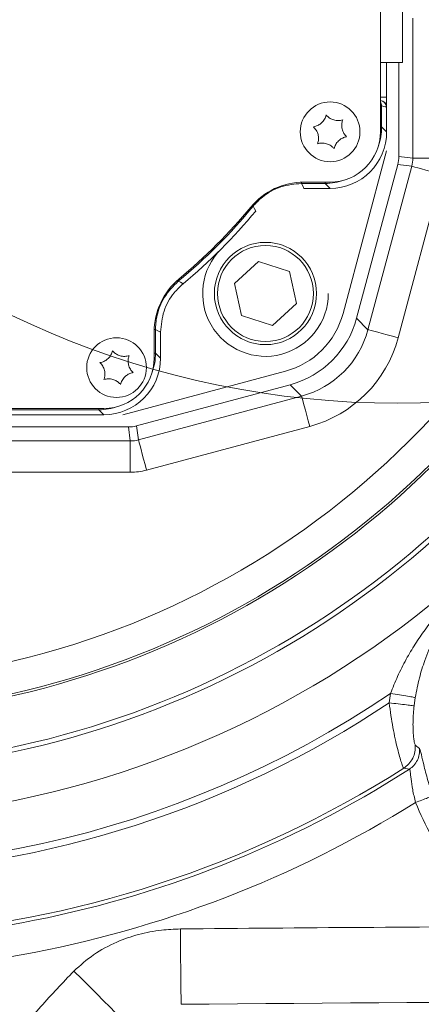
# Model space of a CAD drawing. Header units: millimetres. Extents: x 0 to 8410, y 0 to 5940.
# Tile 63 of 256: x 2015 to 2079, y 2549 to 2705. Entities that reach past the tile are written whole.
import ezdxf

# ---------------------------------------------------------------- set-up
doc = ezdxf.new("R2010")
doc.units = ezdxf.units.MM
doc.header["$LTSCALE"] = 10

msp = doc.modelspace()

# ---------------------------------------------------------------- linework, layer by layer
at = {"color": 7, "linetype": 'Continuous', "lineweight": 0}
for p, q in [((2072.705364, 2777.574781), (2072.705364, 2687.574747)), ((2076.205364, 2712.353292), (2076.205364, 2698.574755)), ((2072.705364, 2698.574755), (2076.205364, 2698.574755)), ((2073.705367, 2698.574755), (2073.705367, 2693.074766)), ((2075.642808, 2683.672938), (2075.642808, 2698.574755)), ((2073.705367, 2693.074766), (2072.705364, 2693.074766)), ((2072.705364, 2692.557308), (2072.722665, 2692.55701)), ((2073.705367, 2693.074766), (2073.705367, 2691.557142)), ((2073.705367, 2687.573376), (2073.705367, 2691.557142)), ((2066.772303, 2658.700201), (2073.705367, 2684.574756)), ((2068.919806, 2657.926563), (2075.473091, 2682.383749)), ((2064.705371, 2679.574761), (2060.542858, 2679.574761)), ((2060.542143, 2678.574774), (2064.706742, 2678.574774)), ((2049.464083, 2663.438264), (2053.30336, 2666.939709)), ((2053.30336, 2666.939709), (2058.255321, 2665.36552)), ((2058.255321, 2665.36552), (2059.368006, 2660.289887)), ((2050.576775, 2658.36266), (2049.464083, 2663.438264)), ((2059.368006, 2660.289887), (2055.528729, 2656.788472)), ((2055.528729, 2656.788472), (2050.576775, 2658.36266)), ((2036.705366, 2655.737254), (2036.705366, 2651.574764)), ((2037.705368, 2651.573393), (2037.705368, 2655.737969)), ((2031.705363, 2642.57476), (2057.579918, 2649.507824)), ((2033.896371, 2640.807036), (2058.353564, 2647.360328)), ((2028.705372, 2643.574748), (1938.705369, 2643.574748)), ((1938.703998, 2642.57476), (2028.706743, 2642.57476)), ((1934.803529, 2640.637312), (2032.607197, 2640.637312))]:
    msp.add_line(p, q, dxfattribs=at)
at = {"color": 8, "linetype": 'Continuous', "lineweight": 0}
for p, q in [((2077.868155, 2683.379951), (2077.868155, 2705.642107)), ((2072.911008, 2691.721919), (2072.705364, 2691.721919)), ((2072.911008, 2691.721919), (2072.911008, 2688.367757)), ((2073.705367, 2691.557142), (2073.670312, 2691.557768)), ((2072.911008, 2688.367757), (2072.705364, 2688.367757)), ((2072.911008, 2688.367757), (2073.705367, 2687.573376)), ((2075.642808, 2683.672938), (2077.868155, 2683.379951)), ((2077.868155, 2683.379951), (2082.849129, 2683.379951)), ((2070.736787, 2656.109575), (2077.698431, 2682.090792)), ((2077.698431, 2682.090792), (2075.473091, 2682.383749)), ((2060.169062, 2679.369125), (2060.169062, 2679.568413)), ((2063.912383, 2679.369125), (2060.169062, 2679.369125)), ((2063.912383, 2679.369125), (2063.912383, 2679.574761)), ((2064.706742, 2678.574774), (2063.912383, 2679.369125)), ((2082.50968, 2680.801603), (2075.548037, 2654.820416)), ((2068.919806, 2657.926563), (2070.736787, 2656.109575)), ((2036.91101, 2656.111065), (2036.711721, 2656.111065)), ((2036.91101, 2656.111065), (2036.91101, 2652.367744)), ((2036.705366, 2652.367744), (2036.91101, 2652.367744)), ((2036.91101, 2652.367744), (2037.705368, 2651.573393)), ((2060.170545, 2645.54334), (2058.353564, 2647.360328)), ((2034.189342, 2638.581696), (2060.170545, 2645.54334)), ((2027.912377, 2643.369112), (1939.498349, 2643.369112)), ((2027.912377, 2643.574748), (2027.912377, 2643.369112)), ((2028.706743, 2642.57476), (2027.912377, 2643.369112)), ((2032.900168, 2638.411972), (2032.607197, 2640.637312)), ((2033.896371, 2640.807036), (2034.189342, 2638.581696)), ((2061.459719, 2640.732083), (2035.478516, 2633.770439)), ((2001.039534, 2638.411972), (2032.900168, 2638.411972)), ((2032.900168, 2638.411972), (2032.900168, 2633.430991)), ((2032.900168, 2633.430991), (2001.039534, 2633.430991)), ((2074.114664, 2596.768472), (2074.32442, 2598.253998)), ((2078.266955, 2597.611639), (2078.080921, 2596.294138)), ((2078.259839, 2590.054336), (2078.930153, 2589.506182)), ((2077.336288, 2586.209122), (2076.417572, 2586.356285))]:
    msp.add_line(p, q, dxfattribs=at)
at = {"color": 8, "linetype": 'Continuous', "lineweight": 0, "flags": 128}
for points in [[(2077.698431, 2682.090792), (2077.858529, 2682.047877), (2078.178121, 2681.962255), (2078.646234, 2681.836817), (2079.246833, 2681.675884), (2079.959309, 2681.484971), (2080.759241, 2681.270632), (2081.619194, 2681.040231), (2082.50968, 2680.801603)], [(2060.169062, 2679.369125), (2060.353472, 2678.976956), (2060.542143, 2678.574774)], [(2052.462524, 2675.740782), (2052.453986, 2675.747845), (2052.431284, 2675.76662), (2052.395276, 2675.796363), (2052.347316, 2675.83603), (2052.308409, 2675.868187)], [(2052.859521, 2674.975249), (2052.685327, 2675.311688), (2052.462524, 2675.740782)], [(2040.539338, 2663.817617), (2040.532282, 2663.826141), (2040.513514, 2663.84885), (2040.483757, 2663.884852), (2040.444112, 2663.932803), (2040.411955, 2663.971725)], [(2040.539338, 2663.817617), (2040.867394, 2663.647208), (2041.30487, 2663.420621)], [(2037.705368, 2655.737969), (2037.303171, 2655.926648), (2036.91101, 2656.111065)], [(2070.736787, 2656.109575), (2070.896885, 2656.066689), (2071.216478, 2655.981037), (2071.68459, 2655.855629), (2072.285189, 2655.694696), (2072.997666, 2655.503783), (2073.797597, 2655.289445), (2074.657551, 2655.059013), (2075.548037, 2654.820416)], [(2060.170545, 2645.54334), (2060.213445, 2645.383242), (2060.299082, 2645.063642), (2060.424513, 2644.595537), (2060.585438, 2643.994931), (2060.776352, 2643.282446), (2060.99069, 2642.482522), (2061.221114, 2641.622576), (2061.459719, 2640.732083)], [(2034.189342, 2638.581696), (2034.232243, 2638.421598), (2034.317872, 2638.101998), (2034.44331, 2637.633893), (2034.604235, 2637.033287), (2034.795141, 2636.320803), (2035.009487, 2635.520879), (2035.239911, 2634.660933), (2035.478516, 2633.770439)], [(2040.985069, 2548.81728), (2040.982275, 2549.117539), (2040.975473, 2549.847397), (2040.964923, 2550.980064), (2040.951012, 2552.473936), (2040.934241, 2554.274085), (2040.915235, 2556.314382), (2040.894693, 2558.519843), (2040.873362, 2560.809466)], [(2031.777381, 2546.255025), (2031.217902, 2546.813581), (2030.499338, 2547.530952), (2029.63735, 2548.391494), (2028.650745, 2549.376461), (2027.560993, 2550.464395), (2026.391863, 2551.631573), (2025.16882, 2552.852574), (2023.918538, 2554.100785)]]:
    msp.add_lwpolyline(points, dxfattribs=at)
at = {"color": 7, "linetype": 'Continuous', "lineweight": 0}
for centre, radius in [((2075.419295, 2786.029622), 141.608243), ((2064.705367, 2687.574759), 4.75), ((2054.416046, 2661.864081), 8.135), ((2030.705367, 2650.074759), 4.75)]:
    msp.add_circle(centre, radius, dxfattribs=at)
at = {"color": 8, "linetype": 'Continuous', "lineweight": 0}
msp.add_circle((2054.416046, 2661.864081), 7.635, dxfattribs=at)
for centre, radius, start, end in [((1983.705367, 2732.574759), 132.755177, 277.99613311, 345.32495995), ((2072.670378, 2691.557826), 0.999934, 359.99667095, 88.99505651), ((2073.705215, 2693.557457), 2, 246.60281918, 269), ((1983.705367, 2732.574759), 154.43114, 196.82343481, 332.2378588), ((1983.705367, 2732.574759), 137.748325, 274.72133981, 337.49051778), ((1983.705367, 2732.574759), 138.098428, 275.06759624, 337.11894803), ((1983.705367, 2732.574759), 89.205642, 309.57679247, 320.42320753), ((1983.705367, 2732.574759), 146.087464, 275.06759624, 333.84936555), ((1983.705367, 2732.574759), 146.831798, 273.42514842, 333.20278983), ((1983.705367, 2732.574759), 162.030482, 219.51630016, 304.00544258), ((1983.705367, 2732.574759), 163.147752, 240.93881335, 303.65259833), ((1983.705367, 2732.574759), 173.134047, 245.49059863, 302.37740288), ((1983.705367, 2732.574759), 173.751675, 258.56593658, 302.60727734), ((1983.705367, 2732.574759), 178.744823, 258.56593658, 301.95423278), ((2158.705367, -10088.925241), 12650.283495, 90.2709315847, 90.5336935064), ((2158.705367, -10088.925241), 12638.290805, 89.8818476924, 90.5336935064)]:
    msp.add_arc(centre, radius, start, end, dxfattribs=at)
at = {"color": 7, "linetype": 'Continuous', "lineweight": 0}
for centre, radius, start, end in [((2064.705367, 2687.574759), 8, 270, 360), ((2060.542858, 2668.574759), 11, 90, 140.2081805), ((1983.705367, 2732.574759), 89, 309.7918195, 320.2081805), ((1983.705367, 2732.574759), 90, 309.79141064, 320.20858936), ((2054.416046, 2661.864081), 10, 135, 0), ((2047.705367, 2655.737268), 11, 129.7918195, 180), ((2054.215268, 2662.064859), 13, 285, 345), ((2028.705367, 2651.574759), 8, 270, 360)]:
    msp.add_arc(centre, radius, start, end, dxfattribs=at)
for centre, major_axis, ratio, start_param, end_param in [((2072.705215, 2691.557155), (1, -0.017455), 0.9998476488, 0.017450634, 1.5707963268), ((2064.703996, 2687.57613), (6.3659, -6.3659), 0.9996954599, 5.497939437, 7.0684311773), ((2070.623712, 2683.677946), (-4.976488, 0.655167), 0.9961291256, 3.0111939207, 3.2719913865), ((2054.392662, 2661.887465), (-10.660588, 10.660588), 0.9949358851, 2.6201894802, 3.6629958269), ((2028.703996, 2651.57613), (6.3659, -6.3659), 0.9996954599, 5.497939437, 7.0684311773), ((2032.602181, 2645.656415), (-0.655167, 4.976488), 0.9961291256, 3.0111939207, 3.2719913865)]:
    msp.add_ellipse(centre, major_axis=major_axis, ratio=ratio, start_param=start_param, end_param=end_param, dxfattribs=at)
at = {"color": 8, "linetype": 'Continuous', "lineweight": 0}
for centre, major_axis, ratio, start_param, end_param in [((2063.909791, 2688.370336), (6.365684, -6.365684), 0.9997292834, 0.4430451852, 0.7852458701), ((2072.810928, 2683.389993), (5.01494, -0.660229), 0.9884912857, 6.1527865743, 6.4135840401), ((2063.909791, 2688.370336), (6.365684, -6.365684), 0.9997292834, 5.497939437, 5.8401401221), ((2056.178517, 2660.10161), (10.696488, -10.696488), 0.9915966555, 5.7617821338, 6.8045884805), ((2056.178517, 2660.10161), (-14.214118, 14.214118), 0.9949358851, 2.6201894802, 3.6629958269), ((2027.909791, 2652.370336), (-6.365684, 6.365684), 0.9997292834, 3.5846378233, 3.9268385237), ((2027.909791, 2652.370336), (-6.365684, 6.365684), 0.9997292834, 2.3563467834, 2.6985474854), ((2032.890134, 2643.469199), (-0.660229, 5.01494), 0.9884912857, 3.0111939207, 3.2719913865), ((2032.890134, 2643.469199), (-1.310334, 9.952975), 0.9961291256, 3.0111939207, 3.2719913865)]:
    msp.add_ellipse(centre, major_axis=major_axis, ratio=ratio, start_param=start_param, end_param=end_param, dxfattribs=at)
at = {"color": 7, "linetype": 'Continuous', "lineweight": 0}
for points, knots in [([(2072.705364, 2692.322347), (2072.762912, 2692.235262), (2072.883184, 2692.053262), (2072.901471, 2691.835491), (2072.911008, 2691.721919)], [0, 0, 0, 0, 0.47848471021, 1, 1, 1, 1]), ([(2064.070283, 2690.25043), (2064.001148, 2690.032089), (2063.86178, 2689.591941), (2063.406414, 2689.011773), (2062.852191, 2688.610199), (2062.39779, 2688.429022), (2062.141433, 2688.376975), (2062.070637, 2688.362602)], [0, 0, 0, 0, 0.2469223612, 0.4977647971, 0.7104397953, 0.9200340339, 1, 1, 1, 1]), ([(2066.705017, 2689.462575), (2066.481369, 2689.413287), (2066.03052, 2689.313928), (2065.300407, 2689.418179), (2064.675524, 2689.697364), (2064.291387, 2690.000275), (2064.118134, 2690.196292), (2064.070283, 2690.25043)], [0, 0, 0, 0, 0.24691324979, 0.49774999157, 0.71042699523, 0.92002283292, 1, 1, 1, 1]), ([(2067.340097, 2686.786923), (2067.185575, 2686.955962), (2066.874081, 2687.29672), (2066.599355, 2687.981162), (2066.52868, 2688.66191), (2066.598951, 2689.146034), (2066.682064, 2689.394075), (2066.705017, 2689.462575)], [0, 0, 0, 0, 0.2469203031, 0.4977569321, 0.7104310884, 0.9200313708, 1, 1, 1, 1]), ([(2062.070637, 2688.362602), (2062.225159, 2688.193563), (2062.536654, 2687.852804), (2062.811382, 2687.168354), (2062.882057, 2686.487599), (2062.811773, 2686.003482), (2062.728669, 2685.75543), (2062.705717, 2685.686919)], [0, 0, 0, 0, 0.2469180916, 0.4977524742, 0.7104344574, 0.9200236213, 1, 1, 1, 1]), ([(2062.705717, 2685.686919), (2062.929365, 2685.736223), (2063.380214, 2685.835615), (2064.110324, 2685.731304), (2064.735214, 2685.452138), (2065.119332, 2685.149211), (2065.292599, 2684.953222), (2065.340451, 2684.899095)], [0, 0, 0, 0, 0.2469155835, 0.4977546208, 0.7104324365, 0.9200290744, 1, 1, 1, 1]), ([(2065.340451, 2684.899095), (2065.409583, 2685.117438), (2065.548943, 2685.557586), (2066.004348, 2686.137714), (2066.558532, 2686.539333), (2067.012944, 2686.720502), (2067.269301, 2686.772549), (2067.340097, 2686.786923)], [0, 0, 0, 0, 0.2469229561, 0.4977597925, 0.7104390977, 0.9200338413, 1, 1, 1, 1]), ([(2041.30487, 2663.420621), (2040.816797, 2662.959842), (2039.514311, 2661.730195), (2038.041799, 2659.103017), (2037.817512, 2656.859654), (2037.705368, 2655.737969)], [0, 0, 0, 0, 0.2305601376, 0.6152788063, 1, 1, 1, 1]), ([(2030.070289, 2652.750436), (2030.001158, 2652.532082), (2029.861803, 2652.091919), (2029.406394, 2651.511788), (2028.852196, 2651.1102), (2028.397794, 2650.929025), (2028.141429, 2650.876981), (2028.070627, 2650.862608)], [0, 0, 0, 0, 0.24692985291, 0.49776652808, 0.71043667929, 0.92003003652, 1, 1, 1, 1]), ([(2032.705023, 2651.962581), (2032.481372, 2651.913277), (2032.03052, 2651.813886), (2031.300407, 2651.918195), (2030.675523, 2652.197368), (2030.291383, 2652.500277), (2030.118137, 2652.696298), (2030.070289, 2652.750436)], [0, 0, 0, 0, 0.2469160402, 0.497753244, 0.7104295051, 0.920024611, 1, 1, 1, 1]), ([(2033.340095, 2649.286929), (2033.185573, 2649.455967), (2032.874077, 2649.796725), (2032.599362, 2650.48117), (2032.528685, 2651.161916), (2032.598957, 2651.64604), (2032.68207, 2651.894081), (2032.705023, 2651.962581)], [0, 0, 0, 0, 0.2469205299, 0.4977564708, 0.7104308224, 0.9200312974, 1, 1, 1, 1]), ([(2028.070627, 2650.862608), (2028.225157, 2650.69357), (2028.53667, 2650.352811), (2028.81137, 2649.668344), (2028.882054, 2648.987591), (2028.811781, 2648.503467), (2028.728668, 2648.255425), (2028.705715, 2648.186925)], [0, 0, 0, 0, 0.2469204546, 0.4977624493, 0.7104342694, 0.9200322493, 1, 1, 1, 1]), ([(2028.705715, 2648.186925), (2028.929365, 2648.236229), (2029.380217, 2648.335621), (2030.11033, 2648.23131), (2030.735218, 2647.952143), (2031.119341, 2647.649221), (2031.2926, 2647.453228), (2031.340449, 2647.399101)], [0, 0, 0, 0, 0.24691765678, 0.4977565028, 0.71043415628, 0.92003063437, 1, 1, 1, 1]), ([(2031.340449, 2647.399101), (2031.409582, 2647.617443), (2031.548944, 2648.057586), (2032.004327, 2648.637733), (2032.558547, 2649.039294), (2033.012938, 2649.220511), (2033.269299, 2649.272556), (2033.340095, 2649.286929)], [0, 0, 0, 0, 0.2469234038, 0.4977591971, 0.7104350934, 0.9200336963, 1, 1, 1, 1])]:
    msp.add_open_spline(points, degree=3, knots=knots, dxfattribs=at)
at = {"color": 8, "linetype": 'Continuous', "lineweight": 0}
for points, knots in [([(2060.169062, 2679.369125), (2059.044714, 2679.259916), (2056.796013, 2679.041497), (2054.503801, 2677.70591), (2053.146165, 2676.518779), (2052.694041, 2676.004252), (2052.462524, 2675.740782)], [0, 0, 0, 0, 0.3829654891, 0.765932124, 0.8801422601, 1, 1, 1, 1]), ([(2040.539338, 2663.817617), (2039.742303, 2663.017102), (2038.148231, 2661.416068), (2037.232365, 2658.92624), (2036.942281, 2657.146268), (2036.9216, 2656.461638), (2036.91101, 2656.111065)], [0, 0, 0, 0, 0.3829661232, 0.7659337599, 0.8801437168, 1, 1, 1, 1]), ([(2074.32442, 2598.253998), (2074.688774, 2599.16629), (2075.434044, 2601.032344), (2076.763974, 2603.649428), (2078.22606, 2606.120877), (2080.395536, 2609.268058), (2083.385641, 2612.8813), (2086.177455, 2615.513464), (2087.50221, 2616.762462)], [0, 0, 0, 0, 0.126815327, 0.2593951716, 0.3825654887, 0.5048273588, 0.7650335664, 1, 1, 1, 1]), ([(2088.118701, 2616.074625), (2087.744509, 2615.728416), (2086.964448, 2615.006689), (2085.836222, 2613.806343), (2084.574878, 2612.309519), (2083.260029, 2610.499593), (2082.100886, 2608.604183), (2081.170325, 2606.82555), (2080.433866, 2605.211543), (2079.647092, 2603.190832), (2078.852359, 2600.677106), (2078.466418, 2598.65613), (2078.266955, 2597.611639)], [0, 0, 0, 0, 0.0698497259, 0.1456127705, 0.2278084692, 0.3447518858, 0.465455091, 0.5480204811, 0.6333990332, 0.7183107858, 0.8544158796, 1, 1, 1, 1]), ([(2078.266955, 2597.611639), (2078.190371, 2597.624118), (2078.031332, 2597.650034), (2077.10616, 2597.800776), (2075.805193, 2598.012727), (2074.805714, 2598.175578), (2074.32442, 2598.253998)], [0, 0, 0, 0, 0.2407728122, 0.500000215, 0.7592275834, 1, 1, 1, 1]), ([(2076.417572, 2586.356285), (2076.37856, 2586.416308), (2076.301029, 2586.535596), (2076.067872, 2587.196235), (2075.773737, 2588.167965), (2075.429043, 2589.457389), (2075.060811, 2591.022943), (2074.700504, 2592.804577), (2074.36967, 2594.742286), (2074.201014, 2596.08237), (2074.114664, 2596.768472)], [0, 0, 0, 0, 0.1243816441, 0.2471916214, 0.3689512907, 0.49017087, 0.6159532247, 0.7435995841, 0.8687271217, 1, 1, 1, 1]), ([(2078.080921, 2596.294138), (2078.003876, 2596.303352), (2077.843879, 2596.322486), (2076.913144, 2596.433798), (2075.604348, 2596.590288), (2074.598856, 2596.710557), (2074.114664, 2596.768472)], [0, 0, 0, 0, 0.2407728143, 0.4999998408, 0.7592266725, 1, 1, 1, 1]), ([(2078.080921, 2596.294138), (2078.005252, 2595.472626), (2077.892833, 2594.252151), (2077.90118, 2592.789032), (2077.94645, 2591.845793), (2078.02098, 2591.079656), (2078.13774, 2590.304669), (2078.211127, 2590.154208), (2078.259839, 2590.054336)], [0, 0, 0, 0, 0.261344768, 0.3882651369, 0.5126824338, 0.6350638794, 0.757765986, 1, 1, 1, 1]), ([(2078.259839, 2590.054336), (2078.26085, 2589.698184), (2078.262908, 2588.972356), (2077.892477, 2587.929432), (2077.28309, 2587.005557), (2076.702471, 2586.570004), (2076.417572, 2586.356285)], [0, 0, 0, 0, 0.2453423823, 0.5000012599, 0.7546595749, 1, 1, 1, 1]), ([(2078.930153, 2589.506182), (2078.93694, 2589.190257), (2078.950779, 2588.546055), (2078.634551, 2587.615294), (2078.101534, 2586.789342), (2077.588086, 2586.400038), (2077.336288, 2586.209122)], [0, 0, 0, 0, 0.24520634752, 0.50000019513, 0.75479715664, 1, 1, 1, 1]), ([(2078.930153, 2589.506182), (2078.996854, 2589.364082), (2079.128626, 2589.083352), (2079.508507, 2587.283314), (2080.114869, 2584.814016), (2080.774179, 2582.926813), (2081.10728, 2581.973347)], [0, 0, 0, 0, 0.2548746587, 0.5035249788, 0.7491674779, 1, 1, 1, 1]), ([(2078.30458, 2580.914948), (2078.139536, 2581.60721), (2077.818057, 2582.955626), (2077.569102, 2584.688167), (2077.473267, 2585.698132), (2077.400771, 2586.137198), (2077.357465, 2586.185501), (2077.336288, 2586.209122)], [0, 0, 0, 0, 0.26994527, 0.5258102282, 0.7673142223, 0.8862115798, 1, 1, 1, 1]), ([(2081.10728, 2581.973347), (2081.052838, 2581.952791), (2080.939781, 2581.910104), (2080.282089, 2581.661689), (2079.357244, 2581.312466), (2078.646727, 2581.044153), (2078.30458, 2580.914948)], [0, 0, 0, 0, 0.2407729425, 0.5000015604, 0.7592278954, 1, 1, 1, 1]), ([(2098.88682, 2561.216834), (2098.373807, 2561.393068), (2097.349282, 2561.745021), (2095.848873, 2562.367878), (2094.379948, 2563.058735), (2092.944765, 2563.824386), (2091.687805, 2564.576291), (2090.600483, 2565.289209), (2089.674768, 2565.942329), (2088.773904, 2566.625492), (2087.914845, 2567.324701), (2087.096292, 2568.037892), (2086.316749, 2568.763052), (2085.559854, 2569.514492), (2084.825591, 2570.292199), (2084.109771, 2571.10071), (2083.414451, 2571.93968), (2082.742189, 2572.808979), (2082.097443, 2573.702237), (2081.481689, 2574.620121), (2080.030469, 2576.923734), (2079.093875, 2579.089661), (2078.30458, 2580.914948)], [0, 0, 0, 0, 0.0552489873, 0.11033642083, 0.16539676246, 0.22056488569, 0.27597618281, 0.31454868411, 0.35299721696, 0.39136798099, 0.42970486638, 0.46581422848, 0.50194918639, 0.53814845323, 0.57444950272, 0.61089075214, 0.64813851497, 0.685434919, 0.72282187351, 0.76033998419, 0.79803180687, 1, 1, 1, 1]), ([(2023.918538, 2554.100785), (2024.932221, 2555.005005), (2026.997252, 2556.847042), (2030.544282, 2558.728999), (2034.205074, 2560.001976), (2037.623885, 2560.675946), (2039.871456, 2560.768298), (2040.873362, 2560.809466)], [0, 0, 0, 0, 0.2175527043, 0.4431889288, 0.6389825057, 0.8390681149, 1, 1, 1, 1]), ([(2005.664675, 2529.717896), (2006.91522, 2531.907025), (2009.416329, 2536.285321), (2013.78989, 2542.526649), (2018.574009, 2548.526988), (2022.137015, 2552.242838), (2023.918538, 2554.100785)], [0, 0, 0, 0, 0.2474023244, 0.4948086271, 0.7474013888, 1, 1, 1, 1])]:
    msp.add_open_spline(points, degree=3, knots=knots, dxfattribs=at)

doc.saveas('drawing.dxf')
